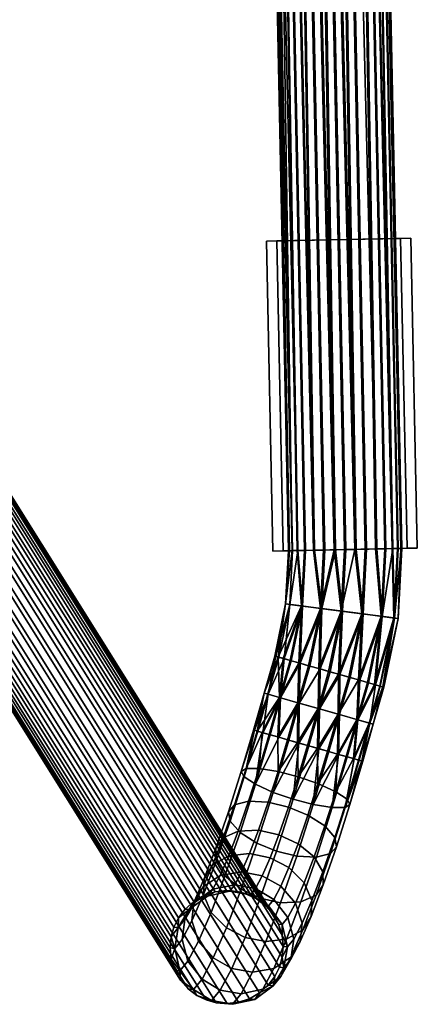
# Model space of a CAD drawing. Header units: millimetres. Extents: x -267 to 267, y -228 to 293.
# Tile 48 of 66: x 228 to 267, y -228 to -133. Entities that reach past the tile are written whole.
import ezdxf

# ---------------------------------------------------------------- set-up
doc = ezdxf.new("R2010")
doc.units = ezdxf.units.MM
doc.header["$MEASUREMENT"] = 0
doc.layers.add('nozky', color=250, linetype='Continuous')
doc.layers.add('podnoz', color=251, linetype='Continuous')

msp = doc.modelspace()

# ---------------------------------------------------------------- meshes
at = {"layer": 'nozky'}
mesh = msp.add_polyface(dxfattribs=at)
corners = [(-257.722, 261.469, 8), (-243.725, 261.182, 8), (-244.725, 261.202), (-256.722, 261.449), (-243.725, 261.182, 8), (-244.725, 261.202), (-244.341, 231.188, 8), (-245.341, 231.208), (-244.341, 231.188, 8), (-258.338, 231.476, 8), (-245.341, 231.208), (-257.338, 231.455), (-258.338, 231.476, 8), (-257.338, 231.455), (-257.722, 261.469, 8), (-256.722, 261.449), (-258.338, 231.476, 8), (-244.341, 231.188, 8), (-257.722, 261.469, 8), (-243.725, 261.182, 8), (-257.338, 231.455), (-245.341, 231.208), (-256.722, 261.449), (-244.725, 261.202), (-266.258, -153.842, 8), (-252.261, -154.13, 8), (-253.261, -154.109), (-265.259, -153.862), (-252.261, -154.13, 8), (-253.261, -154.109), (-252.878, -184.123, 8), (-253.877, -184.103), (-252.878, -184.123, 8), (-266.875, -183.836, 8), (-253.877, -184.103), (-265.875, -183.856), (-266.875, -183.836, 8), (-265.875, -183.856), (-266.258, -153.842, 8), (-265.259, -153.862), (-266.875, -183.836, 8), (-252.878, -184.123, 8), (-266.258, -153.842, 8), (-252.261, -154.13, 8), (-265.875, -183.856), (-253.877, -184.103), (-265.259, -153.862), (-253.261, -154.109), (266.258, -153.842, 8), (252.261, -154.13, 8), (253.261, -154.109), (265.259, -153.862), (252.261, -154.13, 8), (253.261, -154.109), (252.878, -184.123, 8), (253.877, -184.103), (252.878, -184.123, 8), (266.875, -183.836, 8), (253.877, -184.103), (265.875, -183.856), (266.875, -183.836, 8), (265.875, -183.856), (266.258, -153.842, 8), (265.259, -153.862), (266.875, -183.836, 8), (252.878, -184.123, 8), (266.258, -153.842, 8), (252.261, -154.13, 8), (265.875, -183.856), (253.877, -184.103), (265.259, -153.862), (253.261, -154.109), (257.722, 261.469, 8), (243.725, 261.182, 8), (244.725, 261.202), (256.722, 261.449), (243.725, 261.182, 8), (244.725, 261.202), (244.341, 231.188, 8), (245.341, 231.208), (244.341, 231.188, 8), (258.338, 231.476, 8), (245.341, 231.208), (257.338, 231.455), (258.338, 231.476, 8), (257.338, 231.455), (257.722, 261.469, 8), (256.722, 261.449), (258.338, 231.476, 8), (244.341, 231.188, 8), (257.722, 261.469, 8), (243.725, 261.182, 8), (257.338, 231.455), (245.341, 231.208), (256.722, 261.449), (244.725, 261.202)]
mesh.append_faces([[corners[k] for k in face] for face in [(0, 1, 2, 3), (5, 4, 6, 7), (8, 9, 11, 10), (13, 12, 14, 15), (17, 19, 18, 16), (21, 20, 22, 23), (26, 27, 24, 25), (29, 28, 30, 31), (32, 33, 35, 34), (37, 36, 38, 39), (41, 43, 42, 40), (45, 44, 46, 47), (50, 49, 48, 51), (53, 55, 54, 52), (56, 58, 59, 57), (61, 63, 62, 60), (65, 64, 66, 67), (69, 71, 70, 68), (72, 75, 74, 73), (77, 79, 78, 76), (80, 82, 83, 81), (85, 87, 86, 84), (89, 88, 90, 91), (93, 95, 94, 92)]])
at = {"layer": 'podnoz'}
mesh = msp.add_polyface(dxfattribs=at)
corners = [(256.808, -184.042, 12.564), (253.158, 41.13, 13.087), (251.311, 41.092, 11.839), (249.75, 41.06, 7.929), (254.738, -184.085, 9.958), (258.806, -184.001, 13.395), (255.178, 41.171, 13.5), (249.55, 266.302, 13.395), (260.807, -183.96, 13.421), (257.206, 41.213, 13.14), (245.482, 266.219, 9.958), (261.834, -183.939, 13.14), (262.826, -183.919, 12.642), (259.086, 41.251, 11.939), (253.57, 266.385, 12.642), (260.334, 41.277, 10.09), (264.439, -183.886, 11.069), (251.551, 266.344, 13.421), (265.296, -183.868, 7.069), (265.015, -183.874, 6.042), (260.387, 41.278, 6.042), (264.517, -183.884, 5.05), (263.814, -183.898, 4.161), (259.187, 41.254, 4.161), (262.944, -183.916, 3.436), (261.966, -183.936, 2.913), (257.338, 41.215, 2.913), (260.946, -183.957, 2.605), (259.947, -183.978, 2.5), (258.945, -183.999, 2.579), (255.319, 41.174, 2.5), (256.014, 266.435, 9.07), (260.747, 41.286, 8.071), (265.27, -183.869, 9.07), (256.927, -184.04, 3.358), (256.039, -184.058, 4.061), (251.411, 41.094, 4.061), (255.313, -184.073, 4.931), (254.79, -184.084, 5.91), (254.482, -184.09, 6.93), (250.162, 41.068, 5.91), (254.378, -184.092, 7.929), (253.688, 266.387, 3.436), (255.262, 266.42, 5.05), (253.291, 41.132, 2.86), (247.671, 266.264, 3.358)]
mesh.append_faces([[corners[k] for k in face] for face in [(0, 1, 2, 2), (3, 4, 2, 2), (1, 5, 6, 6), (7, 1, 6, 6), (6, 8, 9, 9), (2, 10, 3, 3), (9, 11, 12, 13), (14, 9, 13, 13), (15, 13, 16, 16), (9, 17, 6, 6), (18, 19, 20, 20), (21, 22, 23, 23), (24, 25, 26, 26), (25, 27, 26, 26), (28, 29, 30, 30), (27, 28, 30, 30), (31, 15, 32, 32), (32, 15, 33, 33), (34, 35, 36, 36), (35, 37, 36, 36), (38, 39, 40, 40), (39, 41, 3, 3), (18, 20, 32, 32), (24, 26, 23, 23), (42, 23, 26, 26), (43, 20, 23, 23), (29, 44, 30, 30), (37, 40, 36, 36), (39, 3, 40, 40), (45, 44, 36, 36), (34, 36, 44, 44), (27, 30, 26, 26), (21, 23, 20, 20)]])
mesh = msp.add_polyface(dxfattribs=at)
corners = [(211.817, -167.372, 443.218), (210.468, -168.331, 441.724), (207.628, -166.963, 443), (208.676, -165.858, 444.631), (212.921, -167.195, 444.949), (209.443, -165.519, 446.513), (213.729, -167.726, 446.77), (209.909, -165.885, 448.487), (214.139, -169.011, 448.547), (209.996, -167.015, 450.409), (214, -170.826, 449.836), (209.639, -168.724, 451.797), (212.998, -169.61, 439.847), (211.535, -171.126, 439.114), (209.174, -169.932, 440.864), (214.618, -168.787, 441.142), (216.021, -168.762, 442.651), (217.134, -169.447, 444.245), (217.83, -170.877, 445.809), (216.961, -170.046, 438.481), (215.116, -170.748, 437.443), (218.615, -170.155, 439.706), (249.75, 41.06, 7.929), (254.378, -184.092, 7.929), (254.457, -184.091, 8.931), (251.311, 41.092, 11.839), (254.738, -184.085, 9.958), (255.235, -184.075, 10.95), (255.938, -184.06, 11.839), (253.158, 41.13, 13.087), (256.808, -184.042, 12.564), (257.786, -184.022, 13.087), (255.178, 41.171, 13.5), (258.806, -184.001, 13.395), (259.805, -183.981, 13.5), (260.807, -183.96, 13.421), (261.834, -183.939, 13.14), (257.206, 41.213, 13.14), (259.086, 41.251, 11.939), (262.826, -183.919, 12.642), (263.714, -183.901, 11.939), (264.439, -183.886, 11.069), (260.334, 41.277, 10.09), (264.962, -183.875, 10.09), (265.27, -183.869, 9.07), (260.747, 41.286, 8.071), (265.375, -183.866, 8.071), (265.296, -183.868, 7.069), (259.187, 41.254, 4.161), (263.814, -183.898, 4.161), (262.944, -183.916, 3.436), (260.387, 41.278, 6.042), (265.015, -183.874, 6.042), (264.517, -183.884, 5.05), (253.291, 41.132, 2.86), (258.945, -183.999, 2.579), (257.918, -184.02, 2.86), (256.927, -184.04, 3.358), (250.162, 41.068, 5.91), (255.313, -184.073, 4.931), (254.79, -184.084, 5.91)]
mesh.append_faces([[corners[k] for k in face] for face in [(0, 1, 2, 3), (4, 0, 3, 5), (6, 4, 5, 7), (8, 6, 7, 9), (10, 8, 9, 11), (12, 13, 14, 1), (15, 12, 1, 0), (16, 15, 0, 4), (17, 16, 4, 6), (18, 17, 6, 8), (19, 20, 12, 15), (21, 19, 15, 16), (22, 23, 24, 24), (25, 26, 27, 27), (25, 27, 28, 28), (26, 22, 24, 24), (29, 30, 31, 31), (32, 33, 34, 34), (32, 34, 35, 35), (33, 29, 31, 31), (30, 25, 28, 28), (36, 37, 35, 35), (38, 39, 40, 40), (41, 38, 40, 40), (42, 43, 44, 44), (45, 46, 47, 47), (46, 45, 44, 44), (48, 49, 50, 50), (51, 52, 53, 53), (54, 55, 56, 56), (54, 56, 57, 57), (58, 59, 60, 60), (42, 41, 43, 43)]])
mesh = msp.add_polyface(dxfattribs=at)
corners = [(219.794, -182.659, 434.183), (220.46, -183.296, 429.959), (221.561, -183.17, 430.022), (217.83, -182.356, 433.638), (218.438, -182.939, 429.777), (219.401, -183.208, 429.875), (215.765, -174.989, 428.7), (243.74, -219.614, 30.085), (243.292, -220.511, 30.154), (215.317, -175.886, 428.769), (217.241, -173.408, 428.626), (245.216, -218.032, 30.011), (244.385, -218.767, 30.035), (216.409, -174.142, 428.65), (219.299, -172.491, 428.668), (247.274, -217.116, 30.053), (246.198, -217.468, 30.017), (218.223, -172.843, 428.632), (221.458, -172.453, 428.815), (249.433, -217.078, 30.2), (248.375, -216.99, 30.116), (220.4, -172.365, 428.731), (223.318, -173.161, 429.025), (251.293, -217.786, 30.41), (250.396, -217.347, 30.298), (222.421, -172.722, 428.913), (224.895, -174.619, 429.299), (252.869, -219.244, 30.684), (252.139, -218.421, 30.541), (224.164, -173.797, 429.156), (225.799, -176.663, 429.591), (253.773, -221.288, 30.976), (253.428, -220.218, 30.832), (225.453, -175.593, 429.447), (225.094, -180.672, 429.991), (253.069, -225.297, 31.376), (253.517, -224.4, 31.307), (225.542, -179.775, 429.922), (223.619, -182.254, 430.064), (251.594, -226.878, 31.449), (252.425, -226.144, 31.425), (224.45, -181.519, 430.04), (249.535, -227.795, 31.407), (250.611, -227.443, 31.443), (222.637, -182.818, 430.058), (247.376, -227.832, 31.26), (248.435, -227.921, 31.344), (217.541, -182.5, 429.665), (245.516, -227.125, 31.05), (246.413, -227.564, 31.162), (215.965, -181.042, 429.391), (243.94, -225.667, 30.776), (244.671, -226.489, 30.92), (216.696, -181.865, 429.535), (215.061, -178.998, 429.099), (243.036, -223.623, 30.484), (243.381, -224.693, 30.628), (215.406, -180.068, 429.243), (215.04, -176.848, 428.857), (243.016, -221.473, 30.242), (242.918, -222.528, 30.353), (214.943, -177.903, 428.968), (253.794, -223.438, 31.218), (225.819, -178.813, 429.833)]
mesh.append_faces([[corners[k] for k in face] for face in [(0, 1, 2, 2), (3, 4, 5, 5), (0, 5, 1, 1), (6, 7, 8, 9), (10, 11, 12, 13), (13, 12, 7, 6), (14, 15, 16, 17), (18, 19, 20, 21), (21, 20, 15, 14), (17, 16, 11, 10), (22, 23, 24, 25), (26, 27, 28, 29), (29, 28, 23, 22), (30, 31, 32, 33), (33, 32, 27, 26), (25, 24, 19, 18), (34, 35, 36, 37), (38, 39, 40, 41), (41, 40, 35, 34), (2, 42, 43, 44), (5, 45, 46, 1), (1, 46, 42, 2), (44, 43, 39, 38), (47, 48, 49, 4), (50, 51, 52, 53), (53, 52, 48, 47), (54, 55, 56, 57), (58, 59, 60, 61), (9, 8, 59, 58), (61, 60, 55, 54), (57, 56, 51, 50), (4, 49, 45, 5), (37, 36, 62, 63)]])
mesh = msp.add_polyface(dxfattribs=at)
corners = [(225.819, -178.813, 429.833), (253.794, -223.438, 31.218), (253.892, -222.383, 31.107), (225.916, -177.758, 429.722), (253.773, -221.288, 30.976), (225.799, -176.663, 429.591), (250.622, -213.398, 18.169), (248.597, -213.634, 17.264), (247.774, -215.532, 20.01), (249.851, -215.176, 20.742), (252.613, -213.804, 18.513), (251.853, -215.557, 21.051), (248.05, -211.872, 13.439), (247.35, -212.878, 11.782), (246.225, -215.824, 14.562), (247.033, -214.533, 15.95), (249.517, -211.225, 14.99), (251.484, -211.142, 16.04), (247.381, -214.133, 10.148), (246.143, -217.373, 13.204), (249.156, -208.685, 11.523), (248.575, -209.35, 9.661), (250.519, -208.339, 13.255), (252.422, -208.438, 14.414), (251.34, -212.399, 5.047), (253.226, -213.171, 4.733), (251.646, -217.72, 7.47), (249.794, -216.853, 7.725), (249.696, -211.351, 6.131), (248.232, -215.569, 8.667), (248.728, -210.253, 7.814), (250.283, -205.164, 10.345), (249.822, -205.452, 8.357), (251.539, -205.151, 12.189), (251.187, -206.692, 4.573), (252.915, -207.478, 3.401), (250.1, -205.966, 6.381), (251.087, -201.465, 8.931), (251.835, -201.679, 10.95), (251.011, -201.444, 7.929), (251.357, -201.542, 9.958), (251.407, -201.557, 5.91), (251.91, -201.701, 4.931), (251.111, -201.472, 6.93), (252.034, -197.861, 7.929), (252.431, -197.975, 5.91)]
mesh.append_faces([[corners[k] for k in face] for face in [(0, 1, 2, 3), (3, 2, 4, 5), (6, 7, 8, 9), (10, 6, 9, 11), (12, 13, 14, 15), (16, 12, 15, 7), (17, 16, 7, 6), (13, 18, 19, 14), (20, 21, 13, 12), (22, 20, 12, 16), (23, 22, 16, 17), (24, 25, 26, 27), (28, 24, 27, 29), (30, 28, 29, 18), (21, 30, 18, 13), (31, 32, 21, 20), (33, 31, 20, 22), (34, 35, 24, 28), (36, 34, 28, 30), (32, 36, 30, 21), (37, 32, 31, 31), (31, 33, 38, 38), (32, 37, 39, 39), (31, 40, 37, 37), (38, 40, 31, 31), (36, 41, 42, 34), (32, 43, 41, 36), (32, 39, 43, 43), (44, 39, 37, 37), (40, 44, 37, 37), (41, 43, 45, 45), (43, 39, 44, 44), (45, 42, 41, 41)]])
mesh = msp.add_polyface(dxfattribs=at)
corners = [(258.806, -184.001, 13.395), (257.48, -189.673, 13.087), (259.482, -189.933, 13.5), (259.241, -196.046, 13.421), (261.495, -190.194, 13.14), (261.182, -196.601, 12.642), (263.359, -190.435, 11.939), (262.826, -183.919, 12.642), (261.834, -183.939, 13.14), (260.807, -183.96, 13.421), (262.809, -197.065, 5.05), (262.133, -196.872, 4.161), (263.459, -190.448, 4.161), (261.296, -196.633, 3.436), (260.355, -196.365, 2.913), (261.626, -190.211, 2.913), (259.375, -196.084, 2.605), (258.414, -195.81, 2.5), (257.45, -195.534, 2.579), (259.623, -189.951, 2.5), (265.007, -190.649, 8.071), (265.27, -183.869, 9.07), (264.962, -183.875, 10.09), (264.598, -190.596, 10.09), (263.558, -197.279, 7.069), (264.65, -190.603, 6.042), (264.439, -183.886, 11.069), (263.714, -183.901, 11.939), (259.805, -183.981, 13.5), (265.375, -183.866, 8.071), (265.296, -183.868, 7.069), (265.015, -183.874, 6.042), (264.517, -183.884, 5.05), (261.966, -183.936, 2.913), (262.944, -183.916, 3.436), (263.814, -183.898, 4.161), (259.947, -183.978, 2.5), (260.946, -183.957, 2.605), (257.611, -189.69, 2.86), (258.945, -183.999, 2.579)]
mesh.append_faces([[corners[k] for k in face] for face in [(0, 1, 2, 2), (2, 3, 4, 4), (4, 5, 6, 6), (6, 7, 8, 4), (4, 9, 2, 2), (10, 11, 12, 12), (13, 14, 15, 15), (14, 16, 15, 15), (17, 18, 19, 19), (16, 17, 19, 19), (20, 21, 22, 23), (24, 25, 20, 20), (23, 26, 27, 6), (0, 2, 28, 28), (28, 2, 9, 9), (4, 8, 9, 9), (26, 23, 22, 22), (7, 6, 27, 27), (21, 20, 29, 29), (25, 30, 29, 20), (25, 31, 30, 30), (32, 31, 25, 25), (13, 15, 12, 12), (15, 33, 34, 12), (12, 35, 32, 32), (12, 34, 35, 35), (32, 25, 12, 12), (19, 36, 37, 15), (19, 38, 39, 39), (16, 19, 15, 15), (15, 37, 33, 33), (19, 39, 36, 36), (10, 12, 25, 25)]])
mesh = msp.add_polyface(dxfattribs=at)
corners = [(254.099, -189.235, 7.929), (253.058, -194.279, 7.929), (253.134, -194.301, 8.931), (255.646, -189.436, 11.839), (253.404, -194.378, 9.958), (253.882, -194.515, 10.95), (254.559, -194.708, 11.839), (255.395, -194.947, 12.564), (257.48, -189.673, 13.087), (257.316, -195.496, 13.395), (259.482, -189.933, 13.5), (256.808, -184.042, 12.564), (255.938, -184.06, 11.839), (255.235, -184.075, 10.95), (254.738, -184.085, 9.958), (257.611, -189.69, 2.86), (256.463, -195.252, 2.86), (255.509, -194.98, 3.358), (254.655, -194.736, 4.061), (255.746, -189.449, 4.061), (253.957, -194.536, 4.931), (253.454, -194.393, 5.91), (253.158, -194.308, 6.93), (254.508, -189.288, 5.91), (254.457, -184.091, 8.931), (258.806, -184.001, 13.395), (257.786, -184.022, 13.087), (254.378, -184.092, 7.929), (257.45, -195.534, 2.579), (259.623, -189.951, 2.5), (255.313, -184.073, 4.931), (254.482, -184.09, 6.93), (254.79, -184.084, 5.91), (256.039, -184.058, 4.061), (256.927, -184.04, 3.358), (257.918, -184.02, 2.86), (258.945, -183.999, 2.579)]
mesh.append_faces([[corners[k] for k in face] for face in [(0, 1, 2, 2), (3, 4, 5, 5), (3, 5, 6, 6), (4, 0, 2, 2), (7, 3, 6, 6), (7, 8, 3, 3), (0, 4, 3, 3), (8, 9, 10, 10), (8, 11, 12, 3), (3, 13, 14, 0), (15, 16, 17, 17), (17, 18, 19, 19), (18, 20, 19, 19), (21, 22, 23, 23), (22, 1, 0, 0), (23, 20, 21, 21), (24, 0, 14, 14), (13, 3, 12, 12), (8, 25, 26, 26), (26, 11, 8, 8), (27, 0, 24, 24), (28, 15, 29, 29), (20, 23, 19, 19), (19, 23, 30, 30), (0, 31, 32, 23), (22, 0, 23, 23), (19, 33, 34, 15), (17, 19, 15, 15), (15, 35, 36, 36), (19, 30, 33, 33), (0, 27, 31, 31), (23, 32, 30, 30), (15, 34, 35, 35)]])
mesh = msp.add_polyface(dxfattribs=at)
corners = [(253.535, -198.29, 11.839), (253.348, -202.111, 12.564), (255.312, -198.798, 13.087), (252.034, -197.861, 7.929), (251.357, -201.542, 9.958), (253.404, -194.378, 9.958), (257.254, -199.353, 13.5), (257.316, -195.496, 13.395), (256.336, -195.216, 13.087), (255.395, -194.947, 12.564), (253.134, -194.301, 8.931), (253.882, -194.515, 10.95), (254.559, -194.708, 11.839), (258.277, -195.771, 13.5), (259.241, -196.046, 13.421), (253.058, -194.279, 7.929), (259.375, -196.084, 2.605), (259.332, -199.947, 2.913), (257.391, -199.392, 2.5), (255.439, -198.834, 2.86), (257.45, -195.534, 2.579), (251.91, -201.701, 4.931), (252.431, -197.975, 5.91), (253.631, -198.318, 4.061), (253.957, -194.536, 4.931), (253.158, -194.308, 6.93), (251.111, -201.472, 6.93), (255.509, -194.98, 3.358), (253.462, -202.144, 3.358), (258.414, -195.81, 2.5), (256.463, -195.252, 2.86), (254.655, -194.736, 4.061), (253.454, -194.393, 5.91), (257.48, -189.673, 13.087), (259.482, -189.933, 13.5), (257.611, -189.69, 2.86)]
mesh.append_faces([[corners[k] for k in face] for face in [(0, 1, 2, 2), (3, 4, 5, 5), (6, 7, 8, 2), (2, 9, 0, 0), (4, 0, 5, 5), (10, 3, 5, 5), (11, 0, 12, 12), (12, 0, 9, 9), (5, 0, 11, 11), (8, 9, 2, 2), (7, 6, 13, 13), (13, 6, 14, 14), (15, 3, 10, 10), (16, 17, 18, 18), (18, 19, 20, 20), (21, 22, 23, 23), (23, 22, 24, 24), (3, 15, 25, 22), (26, 3, 22, 22), (27, 19, 23, 23), (28, 23, 19, 19), (18, 20, 29, 29), (19, 30, 20, 20), (18, 29, 16, 16), (23, 31, 27, 27), (23, 24, 31, 31), (22, 25, 32, 32), (22, 32, 24, 24), (19, 27, 30, 30), (33, 9, 8, 8), (34, 7, 13, 13), (7, 33, 8, 8), (35, 20, 30, 30)]])
mesh = msp.add_polyface(dxfattribs=at)
corners = [(259.241, -196.046, 13.421), (257.254, -199.353, 13.5), (259.205, -199.91, 13.14), (261.013, -200.427, 11.939), (261.182, -196.601, 12.642), (263.533, -197.272, 9.07), (262.214, -200.77, 10.09), (262.61, -200.883, 8.071), (263.237, -197.188, 10.09), (262.734, -197.044, 11.069), (260.229, -196.328, 13.14), (262.037, -196.845, 11.939), (263.634, -197.301, 8.071), (262.264, -200.784, 6.042), (263.558, -197.279, 7.069), (263.287, -197.202, 6.042), (262.809, -197.065, 5.05), (259.332, -199.947, 2.913), (260.355, -196.365, 2.913), (261.296, -196.633, 3.436), (261.109, -200.454, 4.161), (262.133, -196.872, 4.161), (259.375, -196.084, 2.605), (259.482, -189.933, 13.5), (258.277, -195.771, 13.5), (261.495, -190.194, 13.14), (263.359, -190.435, 11.939), (264.598, -190.596, 10.09), (265.007, -190.649, 8.071), (264.65, -190.603, 6.042), (263.459, -190.448, 4.161)]
mesh.append_faces([[corners[k] for k in face] for face in [(0, 1, 2, 2), (3, 4, 2, 2), (5, 6, 7, 7), (6, 8, 9, 3), (2, 10, 0, 0), (10, 2, 4, 4), (11, 3, 9, 9), (4, 3, 11, 11), (5, 7, 12, 12), (7, 13, 14, 14), (13, 15, 14, 14), (12, 7, 14, 14), (8, 6, 5, 5), (16, 15, 13, 13), (17, 18, 19, 20), (20, 21, 16, 16), (20, 19, 21, 21), (16, 13, 20, 20), (17, 22, 18, 18), (23, 24, 0, 0), (10, 25, 0, 0), (26, 4, 11, 11), (9, 26, 11, 11), (27, 26, 9, 9), (25, 10, 4, 4), (27, 8, 5, 5), (28, 12, 14, 14), (14, 15, 29, 29), (12, 28, 5, 5), (30, 21, 19, 19), (29, 15, 16, 16), (28, 27, 5, 5), (27, 9, 8, 8)]])
mesh = msp.add_polyface(dxfattribs=at)
corners = [(253.378, -205.452, 13.415), (253.348, -202.111, 12.564), (252.511, -201.872, 11.839), (251.539, -205.151, 12.189), (255.332, -205.965, 13.823), (255.27, -202.66, 13.395), (257.251, -206.631, 13.475), (257.194, -203.21, 13.421), (251.835, -201.679, 10.95), (254.289, -202.38, 13.087), (256.23, -202.935, 13.5), (258.182, -203.492, 13.14), (256.788, -208.657, 3.46), (254.833, -208.144, 3.053), (257.328, -203.249, 2.605), (252.915, -207.478, 3.401), (255.403, -202.699, 2.579), (251.187, -206.692, 4.573), (253.462, -202.144, 3.358), (254.416, -202.416, 2.86), (256.367, -202.974, 2.5), (258.309, -203.529, 2.913), (252.608, -201.9, 4.061), (251.91, -201.701, 4.931), (253.535, -198.29, 11.839), (251.357, -201.542, 9.958), (255.312, -198.798, 13.087), (257.254, -199.353, 13.5), (257.391, -199.392, 2.5), (255.439, -198.834, 2.86), (253.631, -198.318, 4.061)]
mesh.append_faces([[corners[k] for k in face] for face in [(0, 1, 2, 3), (0, 4, 5, 5), (4, 6, 7, 7), (3, 2, 8, 8), (0, 5, 9, 9), (4, 10, 5, 5), (0, 9, 1, 1), (6, 11, 7, 7), (4, 7, 10, 10), (12, 13, 14, 14), (13, 15, 16, 16), (17, 18, 19, 15), (13, 20, 14, 14), (13, 16, 20, 20), (12, 14, 21, 21), (17, 22, 18, 18), (17, 23, 22, 22), (15, 19, 16, 16), (24, 25, 8, 8), (24, 8, 2, 2), (26, 1, 9, 9), (27, 5, 10, 10), (27, 10, 7, 7), (5, 26, 9, 9), (1, 24, 2, 2), (26, 5, 27, 27), (20, 16, 28, 28), (29, 16, 19, 19), (14, 20, 28, 28), (29, 19, 18, 18), (18, 22, 30, 30), (22, 23, 30, 30), (16, 29, 28, 28)]])
mesh = msp.add_polyface(dxfattribs=at)
corners = [(260.066, -208.143, 10.495), (261.19, -204.352, 10.09), (260.688, -204.208, 11.069), (258.979, -207.417, 12.303), (259.135, -203.765, 12.642), (257.251, -206.631, 13.475), (258.182, -203.492, 13.14), (259.99, -204.009, 11.939), (261.486, -204.437, 9.07), (261.587, -204.465, 8.071), (260.344, -208.656, 8.519), (261.511, -204.444, 7.069), (259.882, -208.945, 6.531), (261.24, -204.366, 6.042), (260.762, -204.23, 5.05), (258.626, -208.957, 4.687), (259.25, -203.797, 3.436), (260.086, -204.036, 4.161), (256.788, -208.657, 3.46), (258.309, -203.529, 2.913), (257.254, -199.353, 13.5), (257.194, -203.21, 13.421), (259.205, -199.91, 13.14), (261.013, -200.427, 11.939), (262.214, -200.77, 10.09), (262.61, -200.883, 8.071), (262.264, -200.784, 6.042), (261.109, -200.454, 4.161), (259.332, -199.947, 2.913), (257.328, -203.249, 2.605), (257.391, -199.392, 2.5)]
mesh.append_faces([[corners[k] for k in face] for face in [(0, 1, 2, 3), (4, 5, 3, 3), (5, 4, 6, 6), (3, 2, 7, 7), (0, 8, 1, 1), (3, 7, 4, 4), (9, 10, 11, 11), (12, 13, 11, 11), (12, 14, 13, 13), (15, 16, 17, 17), (18, 19, 16, 16), (20, 21, 22, 22), (21, 6, 22, 22), (4, 22, 6, 6), (2, 23, 7, 7), (4, 7, 23, 23), (24, 23, 2, 2), (4, 23, 22, 22), (24, 1, 8, 8), (25, 9, 11, 11), (11, 13, 26, 26), (9, 25, 8, 8), (14, 17, 27, 27), (16, 19, 28, 28), (19, 29, 28, 28), (27, 17, 16, 16), (26, 13, 14, 14), (25, 24, 8, 8), (11, 26, 25, 25), (24, 2, 1, 1), (16, 28, 27, 27), (29, 30, 28, 28), (14, 27, 26, 26)]])
mesh = msp.add_polyface(dxfattribs=at)
corners = [(253.646, -216.568, 20.962), (251.853, -215.557, 21.051), (251.202, -216.784, 23.985), (252.973, -217.839, 24.001), (254.435, -214.751, 18.333), (252.613, -213.804, 18.513), (255.921, -216.234, 17.577), (255.066, -218.205, 20.432), (253.464, -211.578, 16.412), (251.484, -211.142, 16.04), (250.622, -213.398, 18.169), (255.315, -212.445, 16.156), (256.878, -213.73, 15.215), (257.729, -215.165, 13.734), (256.664, -217.95, 16.362), (257.76, -216.42, 12.1), (256.583, -219.499, 15.005), (254.389, -208.911, 14.808), (252.422, -208.438, 14.414), (256.274, -209.683, 14.495), (257.919, -210.73, 13.411), (258.887, -211.829, 11.728), (259.04, -212.732, 9.881), (258.458, -213.397, 8.019), (257.06, -217.426, 10.443), (257.096, -213.742, 6.287), (255.593, -218.073, 8.891), (255.192, -213.644, 5.128), (253.625, -218.157, 7.842), (253.226, -213.171, 4.733), (251.646, -217.72, 7.47), (253.378, -205.452, 13.415), (251.539, -205.151, 12.189), (250.519, -208.339, 13.255), (255.332, -205.965, 13.823), (257.251, -206.631, 13.475), (258.979, -207.417, 12.303), (260.066, -208.143, 10.495), (260.344, -208.656, 8.519), (259.882, -208.945, 6.531), (258.626, -208.957, 4.687), (256.788, -208.657, 3.46), (254.833, -208.144, 3.053), (252.915, -207.478, 3.401), (251.34, -212.399, 5.047), (261.486, -204.437, 9.07), (261.587, -204.465, 8.071), (260.086, -204.036, 4.161), (260.762, -204.23, 5.05), (261.511, -204.444, 7.069), (259.25, -203.797, 3.436)]
mesh.append_faces([[corners[k] for k in face] for face in [(0, 1, 2, 3), (4, 5, 1, 0), (6, 4, 0, 7), (8, 9, 10, 5), (11, 8, 5, 4), (12, 11, 4, 6), (13, 12, 6, 14), (15, 13, 14, 16), (17, 18, 9, 8), (19, 17, 8, 11), (20, 19, 11, 12), (21, 20, 12, 13), (22, 21, 13, 15), (23, 22, 15, 24), (25, 23, 24, 26), (27, 25, 26, 28), (29, 27, 28, 30), (31, 32, 33, 18), (34, 31, 18, 17), (35, 34, 17, 19), (36, 35, 19, 20), (37, 36, 20, 21), (38, 37, 21, 22), (39, 38, 22, 23), (40, 39, 23, 25), (41, 40, 25, 27), (42, 41, 27, 29), (43, 42, 29, 44), (37, 38, 45, 45), (46, 45, 38, 38), (40, 47, 48, 39), (49, 38, 39, 39), (50, 40, 41, 41)]])
mesh = msp.add_polyface(dxfattribs=at)
corners = [(245.348, -218.095, 22.49), (244.358, -219.766, 21.802), (243.705, -220.564, 25.971), (244.757, -218.815, 26.257), (247.07, -216.859, 23.186), (246.535, -217.511, 26.596), (249.191, -216.42, 23.717), (248.69, -217.03, 26.911), (251.202, -216.784, 23.985), (250.708, -217.387, 27.137), (252.973, -217.839, 24.001), (252.461, -218.463, 27.266), (244.091, -221.709, 21.167), (243.372, -222.586, 25.753), (246.125, -216.628, 18.983), (245.219, -218.143, 17.919), (247.774, -215.532, 20.01), (249.851, -215.176, 20.742), (251.853, -215.557, 21.051), (245.037, -219.924, 16.897), (247.033, -214.533, 15.95), (246.225, -215.824, 14.562), (248.597, -213.634, 17.264), (246.143, -217.373, 13.204), (246.887, -219.089, 11.99), (245.684, -221.862, 16.003), (249.794, -216.853, 7.725), (251.646, -217.72, 7.47), (250.194, -221.519, 11.054), (248.373, -220.572, 11.234), (248.232, -215.569, 8.667), (247.381, -214.133, 10.148), (243.292, -220.511, 30.154), (243.74, -219.614, 30.085), (244.385, -218.767, 30.035), (245.216, -218.032, 30.011), (246.198, -217.468, 30.017), (247.274, -217.116, 30.053), (248.375, -216.99, 30.116), (249.433, -217.078, 30.2), (250.396, -217.347, 30.298), (251.293, -217.786, 30.41), (243.016, -221.473, 30.242)]
mesh.append_faces([[corners[k] for k in face] for face in [(0, 1, 2, 3), (4, 0, 3, 5), (6, 4, 5, 7), (8, 6, 7, 9), (10, 8, 9, 11), (1, 12, 13, 2), (14, 15, 1, 0), (16, 14, 0, 4), (17, 16, 4, 6), (18, 17, 6, 8), (15, 19, 12, 1), (20, 21, 15, 14), (22, 20, 14, 16), (23, 24, 25, 19), (21, 23, 19, 15), (26, 27, 28, 29), (30, 26, 29, 24), (31, 30, 24, 23), (2, 32, 33, 33), (3, 33, 34, 34), (5, 35, 36, 36), (5, 36, 37, 37), (35, 3, 34, 34), (7, 38, 39, 39), (9, 39, 40, 40), (41, 9, 40, 40), (38, 7, 37, 37), (3, 35, 5, 5), (5, 37, 7, 7), (9, 41, 11, 11), (7, 39, 9, 9), (2, 33, 3, 3), (2, 42, 32, 32)]])
mesh = msp.add_polyface(dxfattribs=at)
corners = [(254.334, -219.585, 23.732), (252.973, -217.839, 24.001), (252.461, -218.463, 27.266), (253.778, -220.263, 27.277), (254.899, -221.679, 23.209), (254.281, -222.433, 27.152), (254.632, -223.622, 22.575), (253.948, -224.455, 26.934), (253.643, -225.294, 21.886), (252.896, -226.204, 26.648), (251.92, -226.529, 21.191), (251.117, -227.508, 26.309), (255.066, -218.205, 20.432), (253.646, -216.568, 20.962), (255.713, -220.144, 19.538), (255.531, -221.925, 18.516), (254.625, -223.44, 17.452), (252.976, -224.536, 16.425), (256.664, -217.95, 16.362), (255.921, -216.234, 17.577), (256.583, -219.499, 15.005), (255.774, -220.79, 13.617), (254.211, -221.689, 12.303), (252.186, -221.925, 11.398), (250.899, -224.892, 15.693), (257.06, -217.426, 10.443), (257.76, -216.42, 12.1), (255.593, -218.073, 8.891), (253.625, -218.157, 7.842), (251.646, -217.72, 7.47), (250.194, -221.519, 11.054), (251.293, -217.786, 30.41), (252.139, -218.421, 30.541), (252.869, -219.244, 30.684), (253.428, -220.218, 30.832), (253.773, -221.288, 30.976), (253.892, -222.383, 31.107), (253.794, -223.438, 31.218), (253.517, -224.4, 31.307), (253.069, -225.297, 31.376), (252.425, -226.144, 31.425), (251.594, -226.878, 31.449)]
mesh.append_faces([[corners[k] for k in face] for face in [(0, 1, 2, 3), (4, 0, 3, 5), (6, 4, 5, 7), (8, 6, 7, 9), (10, 8, 9, 11), (12, 13, 1, 0), (14, 12, 0, 4), (15, 14, 4, 6), (16, 15, 6, 8), (17, 16, 8, 10), (18, 19, 12, 14), (20, 18, 14, 15), (21, 20, 15, 16), (22, 21, 16, 17), (23, 22, 17, 24), (25, 26, 20, 21), (27, 25, 21, 22), (28, 27, 22, 23), (29, 28, 23, 30), (2, 31, 32, 32), (2, 32, 33, 33), (2, 33, 3, 3), (3, 34, 35, 35), (5, 35, 36, 36), (36, 37, 5, 5), (37, 38, 7, 7), (7, 5, 37, 37), (3, 35, 5, 5), (34, 3, 33, 33), (9, 39, 40, 40), (9, 40, 41, 41), (7, 38, 39, 9)]])
mesh = msp.add_polyface(dxfattribs=at)
corners = [(249.798, -226.969, 20.66), (251.92, -226.529, 21.191), (251.117, -227.508, 26.309), (248.962, -227.989, 25.994), (247.788, -226.604, 20.391), (246.944, -227.632, 25.768), (246.017, -225.55, 20.375), (245.191, -226.556, 25.639), (244.655, -223.803, 20.644), (243.874, -224.756, 25.628), (244.091, -221.709, 21.167), (243.372, -222.586, 25.753), (250.899, -224.892, 15.693), (252.976, -224.536, 16.425), (248.897, -224.51, 15.384), (247.103, -223.5, 15.473), (245.684, -221.862, 16.003), (245.037, -219.924, 16.897), (250.194, -221.519, 11.054), (252.186, -221.925, 11.398), (248.373, -220.572, 11.234), (246.887, -219.089, 11.99), (250.611, -227.443, 31.443), (249.535, -227.795, 31.407), (248.435, -227.921, 31.344), (251.594, -226.878, 31.449), (247.376, -227.832, 31.26), (246.413, -227.564, 31.162), (245.516, -227.125, 31.05), (244.671, -226.489, 30.92), (243.94, -225.667, 30.776), (243.381, -224.693, 30.628), (252.896, -226.204, 26.648), (243.036, -223.623, 30.484), (242.918, -222.528, 30.353), (243.016, -221.473, 30.242), (243.705, -220.564, 25.971)]
mesh.append_faces([[corners[k] for k in face] for face in [(0, 1, 2, 3), (4, 0, 3, 5), (6, 4, 5, 7), (8, 6, 7, 9), (10, 8, 9, 11), (12, 13, 1, 0), (14, 12, 0, 4), (15, 14, 4, 6), (16, 15, 6, 8), (17, 16, 8, 10), (18, 19, 12, 14), (20, 18, 14, 15), (21, 20, 15, 16), (2, 22, 23, 23), (3, 23, 24, 24), (22, 2, 25, 25), (5, 26, 27, 27), (5, 27, 28, 28), (7, 29, 30, 30), (9, 30, 31, 31), (29, 7, 28, 28), (26, 3, 24, 24), (32, 25, 2, 2), (2, 23, 3, 3), (5, 28, 7, 7), (7, 30, 9, 9), (3, 26, 5, 5), (11, 33, 34, 34), (11, 34, 35, 35), (11, 35, 36, 36), (9, 33, 11, 11), (33, 9, 31, 31)]])

doc.saveas('drawing.dxf')
